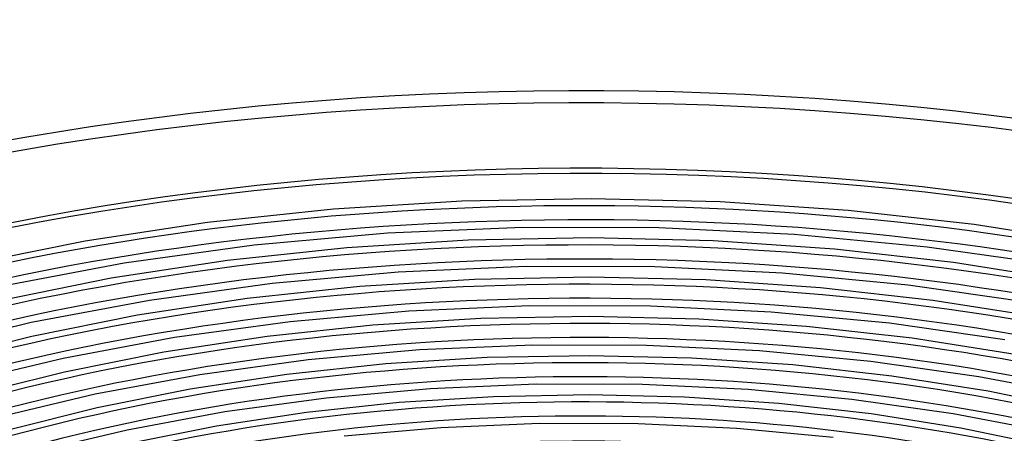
# Model space of a CAD drawing. Header units: millimetres. Extents: x -866 to 866, y -967 to 997.
# Tile 58 of 74: x -200 to 149, y 850 to 997. Entities that reach past the tile are written whole.
import ezdxf

# ---------------------------------------------------------------- set-up
doc = ezdxf.new("R2010")
doc.units = ezdxf.units.MM
doc.layers.add('HIDDEN', color=7, linetype='Continuous')
doc.layers.add('THICK', color=7, linetype='Continuous')

msp = doc.modelspace()

# ---------------------------------------------------------------- linework, layer by layer
at = {"layer": 'HIDDEN'}
for centre, major_axis, start_param, end_param in [((0, 663.81), (-606.5, 0), -3.141592, -0.523599), ((0, 663.81), (-556.5, 0), -3.141592, -0.523599), ((0, 663.8), (533.66, 0), 1.056567, 2.074554), ((0, 663.8), (505.84, 0), 1.057082, 2.074038), ((0, 663.8), (478.01, 0), 1.057658, 2.073463), ((0, 663.8), (450.19, 0), 1.058304, 2.072816), ((0, 663.8), (422.37, 0), 1.059036, 2.072085), ((0, 663.8), (394.54, 0), 1.059871, 2.07125), ((0, 663.8), (366.71, 0), 1.060833, 2.070288)]:
    msp.add_ellipse(centre, major_axis=major_axis, ratio=0.5, start_param=start_param, end_param=end_param, dxfattribs=at)
at = {"layer": 'THICK'}
for p, q in [((-43.04, 932.25), (-88.48, 929.42)), ((2.79, 933.12), (-43.04, 932.25)), ((48.59, 932.01), (2.79, 933.12)), ((93.96, 928.94), (48.59, 932.01)), ((-88.48, 929.42), (-133.12, 924.65)), ((138.52, 923.94), (93.96, 928.94)), ((-133.12, 924.65), (-176.59, 918.02)), ((-21.39, 922.93), (-69.36, 920.85)), ((26.8, 922.81), (-21.39, 922.93)), ((74.71, 920.48), (26.8, 922.81)), ((181.85, 917.08), (138.52, 923.94)), ((-176.59, 918.02), (-218.5, 909.62)), ((-69.36, 920.85), (-116.6, 916.61)), ((-40.78, 918.39), (-83.84, 915.7)), ((2.64, 919.21), (-40.78, 918.39)), ((46.04, 918.16), (2.64, 919.21)), ((89.04, 915.25), (46.04, 918.16)), ((121.87, 915.99), (74.71, 920.48)), ((-116.6, 916.61), (-162.66, 910.26)), ((-83.84, 915.7), (-126.11, 911.19)), ((131.22, 910.51), (89.04, 915.25)), ((167.81, 909.41), (121.87, 915.99)), ((-126.11, 911.19), (-167.27, 904.91)), ((-162.66, 910.26), (-207.08, 901.91)), ((-20.22, 909.03), (-65.59, 907.07)), ((25.34, 908.91), (-20.22, 909.03)), ((70.65, 906.72), (25.34, 908.91)), ((172.26, 904.02), (131.22, 910.51)), ((-167.27, 904.91), (-206.95, 896.96)), ((-65.59, 907.07), (-110.23, 903.06)), ((-38.52, 904.52), (-79.2, 901.98)), ((2.5, 905.3), (-38.52, 904.52)), ((43.5, 904.31), (2.5, 905.3)), ((84.11, 901.55), (43.5, 904.31)), ((115.22, 902.48), (70.65, 906.72)), ((-110.23, 903.06), (-153.75, 897.08)), ((-79.2, 901.98), (-119.09, 897.73)), ((123.93, 897.09), (84.11, 901.55)), ((158.63, 896.27), (115.22, 902.48)), ((-153.75, 897.08), (-195.73, 889.21)), ((-119.09, 897.73), (-157.95, 891.81)), ((162.66, 890.96), (123.93, 897.09)), ((-19.06, 895.13), (-61.81, 893.28)), ((23.88, 895.02), (-19.06, 895.13)), ((66.58, 892.95), (23.88, 895.02)), ((-157.95, 891.81), (-195.41, 884.3)), ((-61.81, 893.28), (-103.86, 889.52)), ((-36.27, 890.65), (-74.56, 888.26)), ((2.35, 891.39), (-36.27, 890.65)), ((40.95, 890.45), (2.35, 891.39)), ((79.18, 887.86), (40.95, 890.45)), ((108.56, 888.97), (66.58, 892.95)), ((-195.73, 889.21), (-235.67, 879.6)), ((-103.86, 889.52), (-144.84, 883.9)), ((-74.56, 888.26), (-112.08, 884.26)), ((116.63, 883.66), (79.18, 887.86)), ((149.44, 883.14), (108.56, 888.97)), ((-195.41, 884.3), (-231.14, 875.33)), ((-144.84, 883.9), (-184.38, 876.5)), ((-112.08, 884.26), (-148.63, 878.7)), ((153.06, 877.9), (116.63, 883.66)), ((-58.03, 879.5), (-97.48, 875.98)), ((-17.89, 881.23), (-58.03, 879.5)), ((22.43, 881.13), (-17.89, 881.23)), ((62.52, 879.19), (22.43, 881.13)), ((-184.38, 876.5), (-222, 867.48)), ((-148.63, 878.7), (-183.86, 871.65)), ((-97.48, 875.98), (-135.93, 870.72)), ((-34.01, 876.79), (-69.92, 874.55)), ((2.2, 877.47), (-34.01, 876.79)), ((38.4, 876.6), (2.2, 877.47)), ((74.25, 874.17), (38.4, 876.6)), ((101.9, 875.46), (62.52, 879.19)), ((-69.92, 874.55), (-105.07, 870.8)), ((109.34, 870.24), (74.25, 874.17)), ((140.25, 870.01), (101.9, 875.46)), ((-183.86, 871.65), (-217.48, 863.21)), ((-135.93, 870.72), (-173.03, 863.8)), ((-105.07, 870.8), (-139.31, 865.59)), ((143.47, 864.84), (109.34, 870.24)), ((177.2, 862.9), (140.25, 870.01)), ((-139.31, 865.59), (-172.32, 858.99)), ((-54.26, 865.71), (-91.11, 862.43)), ((-16.72, 867.33), (-54.26, 865.71)), ((20.97, 867.23), (-16.72, 867.33)), ((58.46, 865.43), (20.97, 867.23)), ((-173.03, 863.8), (-208.34, 855.36)), ((-91.11, 862.43), (-127.02, 857.53)), ((-31.75, 862.92), (-65.28, 860.83)), ((2.06, 863.56), (-31.75, 862.92)), ((35.85, 862.74), (2.06, 863.56)), ((69.33, 860.48), (35.85, 862.74)), ((95.25, 861.96), (58.46, 865.43)), ((176.34, 858.07), (143.47, 864.84)), ((-172.32, 858.99), (-203.83, 851.09)), ((-65.28, 860.83), (-98.06, 857.33)), ((102.04, 856.81), (69.33, 860.48)), ((131.07, 856.87), (95.25, 861.96)), ((-127.02, 857.53), (-161.68, 851.09)), ((-98.06, 857.33), (-129.98, 852.48)), ((133.87, 851.78), (102.04, 856.81)), ((165.58, 850.25), (131.07, 856.87)), ((-129.98, 852.48), (-160.78, 846.33)), ((-50.48, 851.93), (-84.74, 848.89)), ((-15.55, 853.43), (-50.48, 851.93)), ((19.51, 853.34), (-15.55, 853.43)), ((54.39, 851.66), (19.51, 853.34)), ((88.59, 848.45), (54.39, 851.66)), ((164.53, 845.47), (133.87, 851.78)), ((-161.68, 851.09), (-194.68, 843.23))]:
    msp.add_line(p, q, dxfattribs=at)
for centre, major_axis, start_param, end_param in [((0, 668.14), (606.5, 0), 0, 2.617994), ((0, 668.14), (-551.5, 0), -3.141592, -0.523599), ((0, 663.8), (-523.68, 0), -2.081764, -1.070202), ((0, 663.8), (-495.86, 0), -2.081056, -1.070906), ((0, 663.8), (-468.04, 0), -2.080262, -1.071693), ((0, 663.8), (-440.21, 0), -2.079369, -1.072579), ((0, 663.8), (-412.38, 0), -2.078355, -1.073585), ((0, 663.8), (-384.56, 0), -2.077194, -1.074737)]:
    msp.add_ellipse(centre, major_axis=major_axis, ratio=0.5, start_param=start_param, end_param=end_param, dxfattribs=at)

doc.saveas('drawing.dxf')
